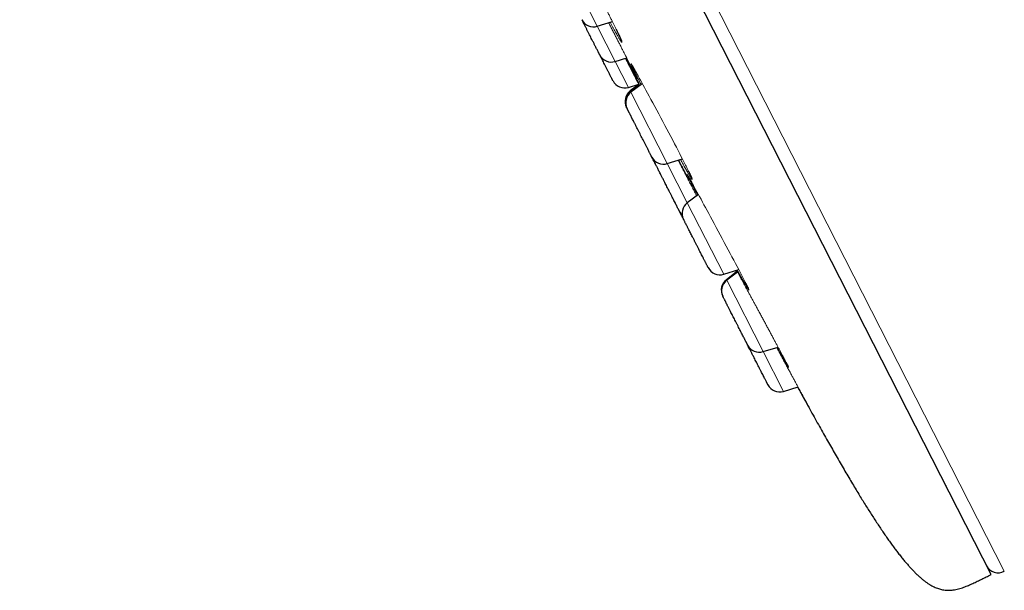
# Model space of a CAD drawing. Header units: millimetres. Extents: x 8 to 578, y 12 to 587.
# Tile 90 of 155: x 51 to 89, y 507 to 529. Entities that reach past the tile are written whole.
import ezdxf

# ---------------------------------------------------------------- set-up
doc = ezdxf.new("R2010")
doc.units = ezdxf.units.MM

msp = doc.modelspace()

# ---------------------------------------------------------------- linework, layer by layer
at = {"color": 252, "linetype": 'Continuous', "lineweight": 0}
for p, q in [((51.632, 580.745), (88.83, 507.739)), ((73.289, 528.556), (71.9, 531.281)), ((73.973, 527.212), (73.289, 528.556)), ((74.479, 526.22), (73.973, 527.212)), ((74.553, 526.075), (74.547, 526.085)), ((74.573, 526.036), (74.553, 526.075)), ((75.961, 523.31), (74.573, 526.036)), ((76.725, 521.811), (75.961, 523.31)), ((78.114, 519.086), (76.725, 521.811)), ((78.232, 518.854), (78.22, 518.877)), ((79.621, 516.128), (78.232, 518.854)), ((80.395, 514.609), (79.621, 516.128))]:
    msp.add_line(p, q, dxfattribs=at)
at = {"color": 7, "linetype": 'Continuous', "lineweight": 30}
for p, q in [((88.322, 507.613), (51.231, 580.408)), ((73.289, 528.556), (73.865, 528.732)), ((73.973, 527.212), (74.412, 527.346)), ((74.479, 526.22), (74.872, 526.34)), ((74.876, 526.333), (74.547, 526.085)), ((74.899, 526.336), (74.553, 526.075)), ((75.007, 526.363), (74.573, 526.036)), ((75.961, 523.31), (76.54, 523.487)), ((77.148, 522.13), (76.725, 521.811)), ((76.555, 521.236), (76.568, 521.211)), ((76.558, 521.229), (76.561, 521.223)), ((78.114, 519.086), (78.69, 519.262)), ((78.597, 519.161), (78.22, 518.877)), ((78.645, 519.165), (78.232, 518.854)), ((78.564, 519.223), (78.609, 519.138)), ((79.621, 516.128), (80.19, 516.302)), ((80.395, 514.609), (80.953, 514.78))]:
    msp.add_line(p, q, dxfattribs=at)
at = {"color": 252, "linetype": 'Continuous', "lineweight": 0, "flags": 128}
for points in [[(74.961, 526.328), (74.941, 526.368), (74.894, 526.46), (74.85, 526.547), (74.809, 526.628), (74.771, 526.703), (74.737, 526.772), (74.705, 526.836), (74.676, 526.895), (74.651, 526.946), (74.629, 526.992), (74.611, 527.03), (74.596, 527.062), (74.584, 527.088), (74.577, 527.106), (74.573, 527.118), (74.573, 527.123), (74.578, 527.118), (74.588, 527.104), (74.603, 527.08), (74.623, 527.048), (74.648, 527.005), (74.673, 526.962), (74.701, 526.913), (74.732, 526.858), (74.767, 526.797), (74.804, 526.729), (74.846, 526.655), (74.89, 526.575), (74.936, 526.491), (74.985, 526.403), (75.036, 526.31), (75.089, 526.213), (75.145, 526.111), (75.203, 526.004), (75.264, 525.892), (75.335, 525.76), (75.408, 525.626), (75.482, 525.489), (75.557, 525.349), (75.634, 525.207), (75.712, 525.061), (75.79, 524.915), (75.867, 524.771), (75.943, 524.628), (76.018, 524.486), (76.093, 524.346), (76.166, 524.207), (76.237, 524.07), (76.306, 523.939), (76.372, 523.812), (76.436, 523.689), (76.496, 523.572), (76.553, 523.46), (76.553, 523.46)], [(77.115, 522.105), (77.112, 522.109), (77.057, 522.217), (77.005, 522.317), (76.957, 522.411), (76.912, 522.498), (76.877, 522.568), (76.846, 522.63), (76.818, 522.686), (76.793, 522.735), (76.772, 522.778), (76.754, 522.814), (76.74, 522.844), (76.729, 522.867), (76.722, 522.883), (76.719, 522.892), (76.72, 522.894), (76.724, 522.89), (76.731, 522.878), (76.743, 522.859), (76.761, 522.829), (76.783, 522.79), (76.811, 522.742), (76.843, 522.685), (76.879, 522.619), (76.921, 522.544), (76.959, 522.475), (77, 522.4), (77.044, 522.32), (77.091, 522.235), (77.14, 522.144), (77.193, 522.048), (77.248, 521.947), (77.304, 521.844), (77.362, 521.738), (77.421, 521.629), (77.482, 521.516), (77.545, 521.401), (77.609, 521.281), (77.676, 521.159), (77.752, 521.017), (77.829, 520.874), (77.906, 520.731), (77.983, 520.588), (78.061, 520.444), (78.138, 520.3), (78.215, 520.157), (78.289, 520.018), (78.361, 519.883), (78.431, 519.752), (78.499, 519.624), (78.564, 519.499), (78.628, 519.379), (78.687, 519.266), (78.743, 519.159), (78.795, 519.059), (78.843, 518.965), (78.887, 518.879), (78.887, 518.879)]]:
    msp.add_lwpolyline(points, dxfattribs=at)
at = {"color": 7, "linetype": 'Continuous', "lineweight": 30}
for centre, start, end in [((73.142, 529.034), 207, 287), ((73.827, 527.69), 207, 287), ((74.333, 526.698), 207, 287), ((74.848, 525.686), 127, 207), ((74.853, 525.676), 127, 207), ((74.874, 525.636), 127, 207), ((75.815, 523.788), 207, 287), ((75.947, 523.53), 190.1649, 207), ((77.026, 521.412), 127, 207), ((76.888, 521.682), 207, 224.6743), ((77.968, 519.564), 207, 287), ((78.521, 518.478), 127, 207), ((78.533, 518.454), 127, 207), ((79.475, 516.606), 207, 287), ((80.249, 515.087), 207, 287), ((88.594, 508.18), 207, 298.1516)]:
    msp.add_arc(centre, 0.5, start, end, dxfattribs=at)
at = {"color": 252, "linetype": 'Continuous', "lineweight": 0}
for points, knots in [([(73.655, 529.148), (73.677, 529.106), (73.72, 529.02), (73.781, 528.899), (73.84, 528.782), (73.895, 528.672), (73.946, 528.567), (73.992, 528.474), (74.032, 528.391), (74.066, 528.319), (74.098, 528.252), (74.126, 528.192), (74.151, 528.138), (74.172, 528.089), (74.191, 528.047), (74.205, 528.012), (74.216, 527.984), (74.224, 527.962), (74.227, 527.948), (74.228, 527.941), (74.224, 527.94), (74.217, 527.947), (74.206, 527.961), (74.192, 527.981), (74.174, 528.008), (74.153, 528.043), (74.129, 528.083), (74.101, 528.13), (74.068, 528.187), (74.03, 528.254), (73.986, 528.333), (73.938, 528.42), (73.886, 528.513), (73.834, 528.609), (73.798, 528.676), (73.781, 528.707)], [0, 0, 0, 0, 0.033565, 0.066939, 0.100237, 0.133578, 0.167084, 0.200879, 0.229713, 0.258355, 0.286891, 0.315413, 0.344016, 0.372795, 0.401849, 0.431009, 0.459848, 0.488469, 0.516975, 0.545473, 0.574067, 0.60286, 0.632217, 0.661201, 0.689908, 0.718436, 0.746877, 0.775326, 0.803871, 0.837872, 0.871497, 0.904878, 0.938142, 0.97142, 1, 1, 1, 1]), ([(73.721, 528.688), (73.743, 528.646), (73.789, 528.556), (73.86, 528.418), (73.934, 528.276), (74.006, 528.135), (74.078, 527.996), (74.147, 527.861), (74.214, 527.73), (74.279, 527.605), (74.341, 527.484), (74.4, 527.368), (74.437, 527.295), (74.455, 527.259)], [0, 0, 0, 0, 0.0801756, 0.1716276, 0.2631949, 0.3552504, 0.4481557, 0.5406747, 0.6325667, 0.7241416, 0.8157057, 0.9075604, 1, 1, 1, 1]), ([(74.455, 527.259), (74.473, 527.224), (74.509, 527.154), (74.558, 527.057), (74.603, 526.968), (74.644, 526.886), (74.681, 526.813), (74.714, 526.748), (74.742, 526.691), (74.765, 526.644), (74.784, 526.606), (74.798, 526.577), (74.806, 526.557), (74.81, 526.548), (74.81, 526.547), (74.806, 526.553), (74.798, 526.565), (74.787, 526.585), (74.772, 526.612), (74.754, 526.645), (74.732, 526.686), (74.707, 526.733), (74.678, 526.786), (74.647, 526.846), (74.612, 526.911), (74.575, 526.982), (74.535, 527.059), (74.492, 527.141), (74.445, 527.23), (74.411, 527.296), (74.391, 527.334), (74.388, 527.339)], [0, 0, 0, 0, 0.038921, 0.077631, 0.116243, 0.154874, 0.193642, 0.232668, 0.271362, 0.309852, 0.348258, 0.386709, 0.425336, 0.464279, 0.49763, 0.530739, 0.563696, 0.596595, 0.629537, 0.66262, 0.695947, 0.729639, 0.762957, 0.796006, 0.828891, 0.861719, 0.894594, 0.92762, 0.961513, 0.99497, 1, 1, 1, 1]), ([(74.889, 526.329), (74.876, 526.352), (74.845, 526.414), (74.798, 526.505), (74.748, 526.602), (74.702, 526.692), (74.66, 526.775), (74.624, 526.847), (74.592, 526.908), (74.566, 526.959), (74.544, 527.004), (74.524, 527.042), (74.509, 527.073), (74.497, 527.097), (74.488, 527.116), (74.482, 527.127), (74.482, 527.129), (74.486, 527.122), (74.495, 527.105), (74.509, 527.079), (74.527, 527.045), (74.548, 527.005), (74.571, 526.962), (74.598, 526.911), (74.627, 526.855), (74.66, 526.792), (74.697, 526.722), (74.736, 526.647), (74.778, 526.567), (74.822, 526.483), (74.868, 526.393), (74.901, 526.331), (74.918, 526.297), (74.919, 526.296)], [0, 0, 0, 0, 0.023592, 0.060564, 0.097315, 0.134051, 0.170984, 0.208325, 0.240423, 0.272159, 0.303677, 0.335124, 0.366644, 0.398376, 0.430458, 0.467297, 0.504136, 0.541182, 0.578334, 0.61522, 0.652025, 0.683783, 0.715339, 0.746797, 0.778258, 0.809824, 0.841592, 0.87366, 0.905106, 0.936473, 0.96785, 0.999332, 1, 1, 1, 1]), ([(76.377, 523.437), (76.378, 523.435), (76.4, 523.392), (76.443, 523.308), (76.507, 523.186), (76.571, 523.063), (76.634, 522.94), (76.698, 522.817), (76.763, 522.693), (76.827, 522.569), (76.892, 522.444), (76.957, 522.32), (77.02, 522.198), (77.061, 522.119), (77.081, 522.08)], [0, 0, 0, 0, 0.005883, 0.096978, 0.189209, 0.27866, 0.367888, 0.457172, 0.546799, 0.637067, 0.728275, 0.820725, 0.910851, 1, 1, 1, 1]), ([(76.642, 522.968), (76.654, 522.945), (76.677, 522.899), (76.706, 522.841), (76.731, 522.792), (76.751, 522.752), (76.766, 522.721), (76.776, 522.7), (76.782, 522.688), (76.782, 522.686), (76.778, 522.693), (76.768, 522.709), (76.754, 522.735), (76.735, 522.769), (76.714, 522.809), (76.69, 522.853), (76.664, 522.904), (76.634, 522.96), (76.601, 523.023), (76.564, 523.092), (76.525, 523.168), (76.482, 523.249), (76.437, 523.335), (76.404, 523.399), (76.385, 523.435), (76.383, 523.439)], [0, 0, 0, 0, 0.048633, 0.096993, 0.145225, 0.193477, 0.2419, 0.29065, 0.339036, 0.38714, 0.43512, 0.483137, 0.531365, 0.579979, 0.621713, 0.663114, 0.704301, 0.745394, 0.78652, 0.827806, 0.86938, 0.911516, 0.953168, 0.994467, 1, 1, 1, 1]), ([(76.398, 523.444), (76.403, 523.435), (76.426, 523.388), (76.466, 523.311), (76.516, 523.214), (76.562, 523.124), (76.605, 523.041), (76.63, 522.992), (76.642, 522.968)], [0, 0, 0, 0, 0.046828, 0.237526, 0.427566, 0.61758, 0.808189, 1, 1, 1, 1]), ([(76.553, 523.46), (76.571, 523.424), (76.608, 523.353), (76.658, 523.254), (76.703, 523.162), (76.745, 523.077), (76.783, 523), (76.816, 522.931), (76.844, 522.871), (76.868, 522.819), (76.887, 522.777), (76.9, 522.743), (76.909, 522.719), (76.913, 522.704), (76.912, 522.699), (76.906, 522.703), (76.895, 522.716), (76.879, 522.739), (76.858, 522.771), (76.834, 522.811), (76.807, 522.857), (76.778, 522.906), (76.746, 522.962), (76.711, 523.023), (76.673, 523.091), (76.632, 523.164), (76.588, 523.243), (76.541, 523.328), (76.5, 523.402), (76.474, 523.449), (76.466, 523.464)], [0, 0, 0, 0, 0.0382813, 0.076371, 0.1143918, 0.1524701, 0.190736, 0.2293231, 0.2674814, 0.3054811, 0.3434577, 0.3815559, 0.4199289, 0.458737, 0.4971451, 0.5352653, 0.5732584, 0.6112942, 0.6495482, 0.6882, 0.7214957, 0.7544445, 0.7871508, 0.819721, 0.8522619, 0.8848794, 0.9176775, 0.9510674, 0.9840984, 1, 1, 1, 1]), ([(78.625, 519.149), (78.625, 519.15), (78.61, 519.178), (78.597, 519.203), (78.583, 519.229)], [0, 0, 0, 0, 0.0060359, 1, 1, 1, 1]), ([(78.606, 519.236), (78.622, 519.208), (78.654, 519.149), (78.705, 519.054), (78.759, 518.954), (78.815, 518.85), (78.874, 518.742), (78.935, 518.629), (78.997, 518.514), (79.06, 518.397), (79.124, 518.28), (79.188, 518.16), (79.254, 518.039), (79.32, 517.916), (79.387, 517.792), (79.459, 517.66), (79.533, 517.522), (79.61, 517.379), (79.686, 517.239), (79.761, 517.1), (79.835, 516.963), (79.907, 516.828), (79.977, 516.698), (80.045, 516.572), (80.109, 516.453), (80.17, 516.339), (80.228, 516.23), (80.282, 516.128), (80.333, 516.031), (80.38, 515.943), (80.423, 515.862), (80.46, 515.79), (80.494, 515.726), (80.512, 515.69), (80.522, 515.672)], [0, 0, 0, 0, 0.026872, 0.055307, 0.083715, 0.112174, 0.140766, 0.169571, 0.198672, 0.227164, 0.255549, 0.283914, 0.312352, 0.340957, 0.369825, 0.39905, 0.432574, 0.46583, 0.49898, 0.532188, 0.565616, 0.599421, 0.6332, 0.666625, 0.699848, 0.733016, 0.766273, 0.799752, 0.833436, 0.866836, 0.900073, 0.933269, 0.96654, 1, 1, 1, 1]), ([(78.887, 518.879), (78.901, 518.852), (78.928, 518.798), (78.964, 518.728), (78.994, 518.666), (79.02, 518.612), (79.042, 518.567), (79.058, 518.531), (79.069, 518.504), (79.075, 518.487), (79.077, 518.479), (79.073, 518.48), (79.063, 518.491), (79.05, 518.511), (79.033, 518.537), (79.014, 518.569), (78.991, 518.607), (78.964, 518.651), (78.935, 518.702), (78.902, 518.76), (78.865, 518.824), (78.826, 518.894), (78.783, 518.97), (78.739, 519.05), (78.691, 519.136), (78.655, 519.201), (78.635, 519.238), (78.632, 519.244)], [0, 0, 0, 0, 0.044604, 0.088981, 0.133274, 0.177632, 0.222209, 0.267162, 0.311645, 0.355927, 0.400171, 0.444547, 0.489237, 0.53443, 0.572851, 0.61099, 0.648965, 0.686901, 0.724925, 0.76317, 0.801767, 0.840582, 0.878984, 0.917095, 0.955039, 0.992941, 1, 1, 1, 1]), ([(80.138, 516.286), (80.148, 516.267), (80.181, 516.206), (80.236, 516.105), (80.302, 515.982), (80.368, 515.86), (80.434, 515.737), (80.503, 515.61), (80.575, 515.478), (80.647, 515.344), (80.718, 515.214), (80.786, 515.088), (80.852, 514.967), (80.915, 514.85), (80.976, 514.738), (81.032, 514.634), (81.085, 514.537), (81.133, 514.447), (81.178, 514.365), (81.219, 514.29), (81.255, 514.223), (81.286, 514.165), (81.312, 514.116), (81.334, 514.076), (81.35, 514.044), (81.357, 514.031), (81.361, 514.024)], [0, 0, 0, 0, 0.018024, 0.055448, 0.092961, 0.130688, 0.168754, 0.207284, 0.251538, 0.295426, 0.339164, 0.382964, 0.42704, 0.471595, 0.516166, 0.560267, 0.604098, 0.64785, 0.691709, 0.735852, 0.780285, 0.824344, 0.868188, 0.911978, 0.955865, 1, 1, 1, 1]), ([(80.522, 515.672), (80.53, 515.655), (80.546, 515.623), (80.565, 515.585), (80.579, 515.556), (80.588, 515.536), (80.591, 515.526), (80.59, 515.525), (80.583, 515.533), (80.571, 515.551), (80.555, 515.578), (80.533, 515.614), (80.506, 515.659), (80.476, 515.711), (80.444, 515.768), (80.41, 515.828), (80.374, 515.893), (80.334, 515.964), (80.291, 516.04), (80.245, 516.123), (80.199, 516.206), (80.167, 516.264), (80.153, 516.291)], [0, 0, 0, 0, 0.0534365, 0.1065955, 0.1596518, 0.212785, 0.26618, 0.3200266, 0.3733402, 0.4263988, 0.4793983, 0.5325471, 0.5860649, 0.6401804, 0.6862464, 0.7319575, 0.7774578, 0.8228976, 0.8684318, 0.9142185, 0.9604172, 1, 1, 1, 1]), ([(81.361, 514.024), (81.363, 514.019), (81.368, 514.01), (81.369, 514.007), (81.365, 514.012), (81.356, 514.028), (81.342, 514.053), (81.322, 514.087), (81.298, 514.13), (81.269, 514.181), (81.236, 514.241), (81.197, 514.31), (81.154, 514.388), (81.109, 514.469), (81.063, 514.553), (81.017, 514.637), (80.976, 514.711), (80.95, 514.759), (80.941, 514.776)], [0, 0, 0, 0, 0.06663, 0.13291, 0.199058, 0.265301, 0.33187, 0.399004, 0.465506, 0.531673, 0.597753, 0.664009, 0.730718, 0.798167, 0.855649, 0.912669, 0.96941, 1, 1, 1, 1])]:
    msp.add_open_spline(points, degree=3, knots=knots, dxfattribs=at)
at = {"color": 7, "linetype": 'Continuous', "lineweight": 30}
for points, knots in [([(73.381, 527.464), (73.381, 527.464), (73.382, 527.463), (73.378, 527.471), (73.371, 527.485), (73.362, 527.501), (73.355, 527.516), (73.346, 527.533), (73.334, 527.558), (73.316, 527.592), (73.291, 527.64), (73.264, 527.695), (73.236, 527.749), (73.21, 527.8), (73.186, 527.846), (73.162, 527.894), (73.137, 527.944), (73.11, 527.996), (73.077, 528.061), (73.037, 528.139), (72.99, 528.231), (72.943, 528.325), (72.894, 528.419), (72.846, 528.514), (72.807, 528.591), (72.776, 528.651), (72.754, 528.696), (72.731, 528.74), (72.712, 528.777), (72.702, 528.798), (72.698, 528.805)], [0, 0, 0, 0, 0.017146, 0.067364, 0.117115, 0.141989, 0.166945, 0.19205, 0.217368, 0.263674, 0.309626, 0.355641, 0.402134, 0.43307, 0.463788, 0.494411, 0.525061, 0.555863, 0.586937, 0.637155, 0.686906, 0.73672, 0.787126, 0.837344, 0.887095, 0.911969, 0.936926, 0.962031, 0.987348, 1, 1, 1, 1]), ([(74.007, 528.442), (74.016, 528.424), (74.033, 528.387), (74.058, 528.335), (74.082, 528.286), (74.101, 528.245), (74.116, 528.211), (74.129, 528.185), (74.139, 528.163), (74.147, 528.144), (74.154, 528.128), (74.161, 528.113), (74.169, 528.096), (74.177, 528.077), (74.185, 528.058), (74.192, 528.041), (74.198, 528.028), (74.201, 528.019), (74.203, 528.013), (74.205, 528.009), (74.206, 528.006), (74.207, 528.004), (74.207, 528.001), (74.207, 528.002), (74.207, 528.002)], [0, 0, 0, 0, 0.073646, 0.150479, 0.229059, 0.300499, 0.355177, 0.404138, 0.44738, 0.484901, 0.517189, 0.55253, 0.593899, 0.641294, 0.700553, 0.757591, 0.810308, 0.858743, 0.883797, 0.909767, 0.93665, 0.964442, 0.993181, 1, 1, 1, 1]), ([(73.887, 526.472), (73.887, 526.472), (73.887, 526.471), (73.883, 526.479), (73.876, 526.493), (73.868, 526.509), (73.86, 526.524), (73.852, 526.541), (73.839, 526.566), (73.821, 526.6), (73.797, 526.648), (73.769, 526.703), (73.741, 526.757), (73.715, 526.809), (73.692, 526.854), (73.667, 526.902), (73.642, 526.952), (73.616, 527.004), (73.583, 527.069), (73.543, 527.147), (73.496, 527.239), (73.448, 527.333), (73.41, 527.407), (73.388, 527.45), (73.383, 527.461)], [0, 0, 0, 0, 0.0212983, 0.0836772, 0.1454759, 0.1763738, 0.2073741, 0.2385585, 0.2700073, 0.3275265, 0.3846068, 0.4417653, 0.4995169, 0.537945, 0.5761021, 0.6141403, 0.6522133, 0.6904742, 0.729074, 0.7914527, 0.8532514, 0.915129, 0.9777421, 1, 1, 1, 1]), ([(74.363, 527.331), (74.444, 527.174), (74.616, 526.838), (74.789, 526.502), (74.881, 526.323)], [0, 0, 0, 0, 0.468484, 1, 1, 1, 1]), ([(74.6, 527.084), (74.6, 527.084), (74.6, 527.084), (74.601, 527.082), (74.603, 527.079), (74.607, 527.073), (74.612, 527.064), (74.619, 527.054), (74.626, 527.041), (74.635, 527.026), (74.647, 527.006), (74.66, 526.983), (74.676, 526.956), (74.694, 526.925), (74.713, 526.89), (74.736, 526.851), (74.759, 526.809), (74.784, 526.765), (74.809, 526.721), (74.83, 526.683), (74.843, 526.66), (74.848, 526.651)], [0, 0, 0, 0, 0.03067, 0.063546, 0.108991, 0.146815, 0.184984, 0.225373, 0.268737, 0.320505, 0.375954, 0.435081, 0.497883, 0.564355, 0.633942, 0.701182, 0.774895, 0.843518, 0.907056, 0.965516, 1, 1, 1, 1]), ([(74.79, 526.594), (74.79, 526.592), (74.793, 526.587), (74.795, 526.582), (74.798, 526.576), (74.798, 526.576), (74.798, 526.576)], [0, 0, 0, 0, 0.118236, 0.482778, 0.780043, 1, 1, 1, 1]), ([(74.407, 525.451), (74.406, 525.454), (74.403, 525.459), (74.403, 525.458), (74.403, 525.458)], [0, 0, 0, 0, 0.477494, 1, 1, 1, 1]), ([(74.427, 525.411), (74.427, 525.412), (74.421, 525.423), (74.415, 525.436), (74.409, 525.446), (74.408, 525.449), (74.408, 525.449), (74.408, 525.449)], [0, 0, 0, 0, 0.026598, 0.383806, 0.737692, 0.914627, 1, 1, 1, 1]), ([(75.369, 523.563), (75.369, 523.562), (75.369, 523.562), (75.364, 523.572), (75.356, 523.588), (75.347, 523.606), (75.339, 523.622), (75.33, 523.64), (75.317, 523.666), (75.298, 523.702), (75.273, 523.752), (75.244, 523.808), (75.216, 523.864), (75.189, 523.916), (75.165, 523.963), (75.14, 524.011), (75.115, 524.062), (75.088, 524.115), (75.055, 524.18), (75.014, 524.259), (74.967, 524.351), (74.919, 524.445), (74.871, 524.54), (74.823, 524.634), (74.784, 524.711), (74.754, 524.771), (74.731, 524.815), (74.709, 524.859), (74.681, 524.914), (74.648, 524.978), (74.611, 525.05), (74.578, 525.116), (74.55, 525.17), (74.528, 525.214), (74.51, 525.248), (74.494, 525.279), (74.48, 525.307), (74.467, 525.332), (74.454, 525.359), (74.442, 525.383), (74.432, 525.401), (74.428, 525.409), (74.429, 525.408), (74.429, 525.408)], [0, 0, 0, 0, 0.0188278, 0.0514376, 0.0837441, 0.0998966, 0.1161026, 0.1324049, 0.1488454, 0.1789147, 0.2087546, 0.2386353, 0.2688261, 0.2889151, 0.3088625, 0.3287478, 0.3486512, 0.3686528, 0.3888316, 0.4214413, 0.4537478, 0.4860956, 0.5188278, 0.5514376, 0.5837441, 0.5998966, 0.6161026, 0.6324049, 0.6488454, 0.6789147, 0.7087546, 0.7386353, 0.7688261, 0.7889151, 0.8088625, 0.8287478, 0.8486512, 0.8686528, 0.8888316, 0.9214413, 0.9537478, 0.9860956, 1, 1, 1, 1]), ([(75.5, 523.306), (75.493, 523.32), (75.475, 523.356), (75.442, 523.42), (75.407, 523.489), (75.383, 523.536), (75.372, 523.557), (75.37, 523.56)], [0, 0, 0, 0, 0.180832, 0.474732, 0.771681, 0.969273, 1, 1, 1, 1]), ([(76.443, 521.455), (76.443, 521.455), (76.444, 521.454), (76.441, 521.459), (76.436, 521.47), (76.428, 521.485), (76.42, 521.501), (76.41, 521.521), (76.398, 521.544), (76.384, 521.571), (76.366, 521.607), (76.341, 521.654), (76.31, 521.717), (76.274, 521.786), (76.236, 521.862), (76.195, 521.943), (76.158, 522.014), (76.129, 522.072), (76.106, 522.117), (76.082, 522.163), (76.052, 522.222), (76.015, 522.296), (75.97, 522.382), (75.926, 522.469), (75.887, 522.546), (75.853, 522.613), (75.825, 522.668), (75.797, 522.723), (75.77, 522.776), (75.744, 522.827), (75.713, 522.888), (75.679, 522.955), (75.643, 523.026), (75.61, 523.09), (75.581, 523.147), (75.556, 523.196), (75.539, 523.229), (75.528, 523.251), (75.52, 523.266), (75.514, 523.278), (75.508, 523.291), (75.502, 523.301), (75.502, 523.303), (75.501, 523.303)], [0, 0, 0, 0, 0.001063, 0.030944, 0.061135, 0.081224, 0.101171, 0.121056, 0.14096, 0.160961, 0.18114, 0.21375, 0.246056, 0.278404, 0.311136, 0.343746, 0.376053, 0.392205, 0.408411, 0.424713, 0.441154, 0.471223, 0.501063, 0.530944, 0.561135, 0.581224, 0.601171, 0.621056, 0.64096, 0.660961, 0.68114, 0.71375, 0.746056, 0.778404, 0.811136, 0.843746, 0.876053, 0.892205, 0.908411, 0.924713, 0.941154, 0.971255, 1, 1, 1, 1]), ([(76.779, 523.008), (76.783, 523), (76.792, 522.98), (76.807, 522.948), (76.824, 522.914), (76.837, 522.884), (76.848, 522.861), (76.856, 522.844), (76.862, 522.831), (76.867, 522.819), (76.872, 522.807), (76.878, 522.794), (76.884, 522.781), (76.888, 522.771), (76.89, 522.765), (76.892, 522.76), (76.893, 522.758), (76.894, 522.755), (76.894, 522.755), (76.894, 522.755)], [0, 0, 0, 0, 0.058213, 0.144827, 0.236271, 0.330867, 0.395601, 0.451559, 0.498738, 0.540924, 0.587, 0.65376, 0.727533, 0.803109, 0.845933, 0.888669, 0.931317, 0.973875, 1, 1, 1, 1]), ([(76.742, 522.861), (76.742, 522.861), (76.742, 522.86), (76.744, 522.857), (76.748, 522.851), (76.754, 522.841), (76.762, 522.827), (76.775, 522.805), (76.794, 522.772), (76.82, 522.725), (76.851, 522.67), (76.883, 522.612), (76.913, 522.557), (76.933, 522.522), (76.941, 522.507)], [0, 0, 0, 0, 0.036817, 0.085988, 0.14045, 0.200225, 0.265181, 0.335043, 0.459136, 0.5827, 0.705775, 0.828383, 0.926146, 1, 1, 1, 1]), ([(76.555, 521.236), (76.555, 521.236), (76.555, 521.235), (76.554, 521.237), (76.551, 521.243), (76.546, 521.252), (76.538, 521.268), (76.526, 521.293), (76.507, 521.33), (76.483, 521.376), (76.462, 521.418), (76.448, 521.446), (76.444, 521.453)], [0, 0, 0, 0, 0.005274, 0.094799, 0.184406, 0.274455, 0.365301, 0.512113, 0.65756, 0.803192, 0.950556, 1, 1, 1, 1]), ([(76.58, 521.187), (76.578, 521.191), (76.571, 521.204), (76.565, 521.216), (76.561, 521.224), (76.562, 521.222), (76.562, 521.222)], [0, 0, 0, 0, 0.179556, 0.547514, 0.91205, 1, 1, 1, 1]), ([(77.522, 519.338), (77.522, 519.337), (77.523, 519.336), (77.521, 519.339), (77.519, 519.343), (77.515, 519.351), (77.509, 519.363), (77.499, 519.383), (77.483, 519.414), (77.463, 519.453), (77.442, 519.494), (77.422, 519.534), (77.403, 519.571), (77.383, 519.611), (77.361, 519.653), (77.338, 519.698), (77.309, 519.756), (77.273, 519.826), (77.229, 519.912), (77.184, 520.001), (77.137, 520.093), (77.089, 520.187), (77.049, 520.265), (77.017, 520.328), (76.994, 520.375), (76.97, 520.421), (76.939, 520.481), (76.903, 520.552), (76.862, 520.633), (76.822, 520.711), (76.788, 520.777), (76.76, 520.832), (76.738, 520.877), (76.716, 520.919), (76.696, 520.958), (76.678, 520.995), (76.657, 521.036), (76.635, 521.078), (76.615, 521.118), (76.599, 521.149), (76.588, 521.171), (76.581, 521.183), (76.581, 521.184), (76.581, 521.184)], [0, 0, 0, 0, 0.006829, 0.022982, 0.039188, 0.05549, 0.071931, 0.102, 0.13184, 0.161721, 0.191911, 0.212, 0.231948, 0.251833, 0.271736, 0.291738, 0.311917, 0.344527, 0.376833, 0.409181, 0.441913, 0.474523, 0.506829, 0.522982, 0.539188, 0.55549, 0.571931, 0.602, 0.63184, 0.661721, 0.691911, 0.712, 0.731948, 0.751833, 0.771736, 0.791738, 0.811917, 0.844527, 0.876833, 0.909181, 0.941913, 0.974523, 1, 1, 1, 1]), ([(78.953, 518.749), (78.954, 518.747), (78.962, 518.73), (78.975, 518.704), (78.991, 518.671), (79.005, 518.643), (79.016, 518.62), (79.025, 518.601), (79.032, 518.585), (79.039, 518.571), (79.044, 518.559), (79.049, 518.549), (79.053, 518.54), (79.056, 518.533), (79.057, 518.53), (79.057, 518.53), (79.057, 518.53)], [0, 0, 0, 0, 0.016438, 0.125394, 0.226159, 0.31875, 0.403176, 0.479444, 0.547607, 0.613289, 0.680361, 0.748812, 0.81863, 0.892551, 0.964027, 1, 1, 1, 1]), ([(78.086, 518.23), (78.085, 518.232), (78.082, 518.239), (78.078, 518.246), (78.076, 518.25), (78.076, 518.251), (78.076, 518.251)], [0, 0, 0, 0, 0.176178, 0.4697648, 0.764663, 1, 1, 1, 1]), ([(79.029, 516.38), (79.029, 516.38), (79.028, 516.381), (79.023, 516.392), (79.013, 516.411), (79.001, 516.435), (78.988, 516.461), (78.975, 516.486), (78.96, 516.515), (78.944, 516.547), (78.926, 516.582), (78.903, 516.627), (78.873, 516.686), (78.836, 516.759), (78.795, 516.838), (78.753, 516.922), (78.708, 517.01), (78.669, 517.086), (78.638, 517.147), (78.614, 517.194), (78.59, 517.241), (78.559, 517.302), (78.521, 517.376), (78.477, 517.462), (78.434, 517.547), (78.397, 517.621), (78.365, 517.684), (78.338, 517.736), (78.312, 517.786), (78.288, 517.835), (78.264, 517.881), (78.237, 517.935), (78.207, 517.993), (78.177, 518.052), (78.151, 518.104), (78.129, 518.147), (78.111, 518.181), (78.1, 518.203), (78.094, 518.215), (78.091, 518.221), (78.089, 518.225), (78.087, 518.228), (78.088, 518.227), (78.088, 518.227)], [0, 0, 0, 0, 0.025067, 0.054907, 0.084787, 0.114978, 0.135067, 0.155015, 0.1749, 0.194803, 0.214805, 0.234984, 0.267593, 0.2999, 0.332248, 0.36498, 0.39759, 0.429896, 0.446049, 0.462255, 0.478557, 0.494997, 0.525067, 0.554907, 0.584787, 0.614978, 0.635067, 0.655015, 0.6749, 0.694803, 0.714805, 0.734984, 0.767593, 0.7999, 0.832248, 0.86498, 0.89759, 0.929896, 0.946049, 0.962255, 0.978557, 0.994997, 1, 1, 1, 1]), ([(79.803, 514.861), (79.803, 514.861), (79.803, 514.86), (79.801, 514.865), (79.796, 514.875), (79.789, 514.887), (79.781, 514.903), (79.772, 514.922), (79.76, 514.945), (79.744, 514.977), (79.722, 515.02), (79.693, 515.077), (79.66, 515.141), (79.624, 515.213), (79.584, 515.29), (79.549, 515.358), (79.521, 515.415), (79.498, 515.459), (79.476, 515.503), (79.446, 515.562), (79.409, 515.634), (79.365, 515.721), (79.321, 515.808), (79.281, 515.885), (79.247, 515.952), (79.218, 516.009), (79.19, 516.065), (79.162, 516.119), (79.135, 516.173), (79.102, 516.236), (79.067, 516.305), (79.042, 516.354), (79.03, 516.377)], [0, 0, 0, 0, 0.010896, 0.052723, 0.080554, 0.10819, 0.135739, 0.163313, 0.191024, 0.21898, 0.264158, 0.308915, 0.35373, 0.399078, 0.444256, 0.489014, 0.511392, 0.533844, 0.556429, 0.579206, 0.620864, 0.662205, 0.703602, 0.745429, 0.77326, 0.800895, 0.828445, 0.856019, 0.88373, 0.911686, 0.956863, 1, 1, 1, 1]), ([(80.521, 515.672), (80.521, 515.672), (80.525, 515.664), (80.532, 515.65), (80.543, 515.629), (80.552, 515.61), (80.561, 515.593), (80.566, 515.582), (80.569, 515.575), (80.571, 515.571), (80.572, 515.569), (80.572, 515.569), (80.572, 515.569)], [0, 0, 0, 0, 0.000674, 0.118215, 0.243883, 0.394443, 0.555304, 0.726378, 0.810548, 0.891633, 0.964487, 1, 1, 1, 1]), ([(80.939, 514.776), (80.951, 514.755), (81.02, 514.628), (81.146, 514.398), (81.317, 514.087), (81.485, 513.784), (81.648, 513.489), (81.808, 513.204), (81.963, 512.928), (82.114, 512.661), (82.262, 512.402), (82.41, 512.144), (82.559, 511.887), (82.708, 511.631), (82.853, 511.384), (82.994, 511.145), (83.133, 510.915), (83.265, 510.696), (83.392, 510.49), (83.513, 510.294), (83.631, 510.106), (83.746, 509.924), (83.863, 509.743), (83.981, 509.562), (84.1, 509.383), (84.216, 509.212), (84.328, 509.049), (84.438, 508.893), (84.545, 508.745), (84.648, 508.605), (84.754, 508.466), (84.86, 508.329), (84.969, 508.194), (85.074, 508.068), (85.176, 507.951), (85.275, 507.842), (85.371, 507.741), (85.467, 507.645), (85.563, 507.555), (85.66, 507.47), (85.753, 507.394), (85.844, 507.325), (85.933, 507.264), (86.02, 507.21), (86.106, 507.164), (86.19, 507.124), (86.272, 507.091), (86.352, 507.064), (86.434, 507.042), (86.52, 507.026), (86.609, 507.016), (86.696, 507.012), (86.788, 507.015), (86.883, 507.025), (86.983, 507.043), (87.082, 507.067), (87.181, 507.096), (87.279, 507.13), (87.4, 507.177), (87.545, 507.239), (87.713, 507.317), (87.883, 507.398), (88.054, 507.482), (88.201, 507.554), (88.29, 507.597), (88.322, 507.613)], [0, 0, 0, 0, 0.006078, 0.037306, 0.067787, 0.097525, 0.126524, 0.154788, 0.181837, 0.208188, 0.233845, 0.258815, 0.285015, 0.310429, 0.335065, 0.358934, 0.382043, 0.404403, 0.42481, 0.444568, 0.463689, 0.482181, 0.500055, 0.519285, 0.537773, 0.555532, 0.572579, 0.58893, 0.6046, 0.619607, 0.633968, 0.649612, 0.664462, 0.678546, 0.691892, 0.704529, 0.716487, 0.727798, 0.73953, 0.750558, 0.760929, 0.770688, 0.779881, 0.788748, 0.797125, 0.805067, 0.812625, 0.819854, 0.826804, 0.834705, 0.842364, 0.849852, 0.857229, 0.865938, 0.874636, 0.883375, 0.892193, 0.901114, 0.910152, 0.925762, 0.941703, 0.957925, 0.974364, 0.99094, 1, 1, 1, 1]), ([(86.594, 511.01), (86.594, 511.01), (86.597, 510.999), (86.602, 510.989), (86.607, 510.979)], [0, 0, 0, 0, 0.010456, 1, 1, 1, 1])]:
    msp.add_open_spline(points, degree=3, knots=knots, dxfattribs=at)

doc.saveas('drawing.dxf')
